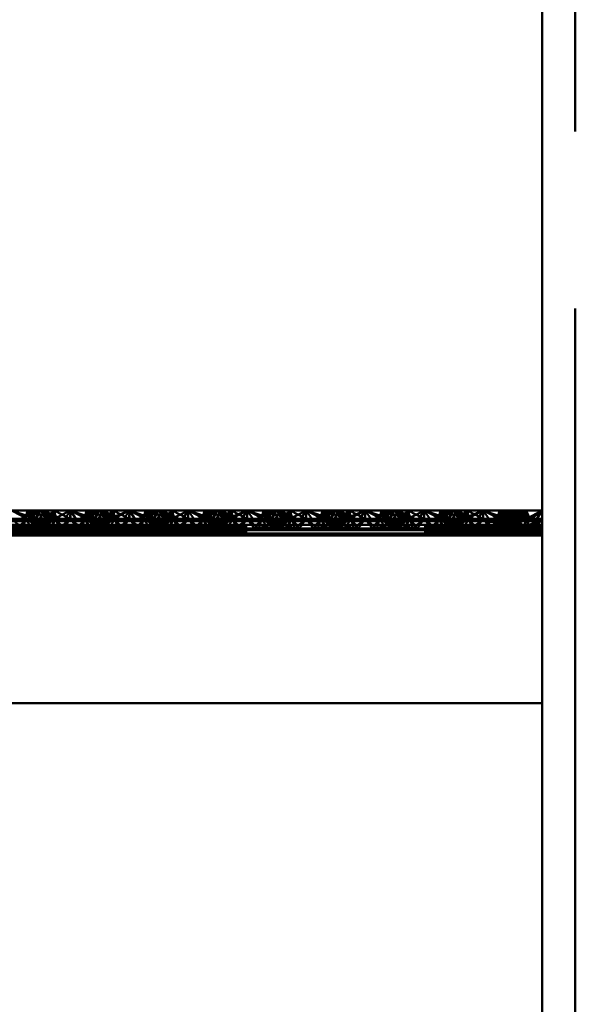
# Paper-space layout 'Layout1' of a CAD drawing. Extents: x -2 to 1033, y -36 to 596.
# Tile 155 of 256: x 374.79 to 377.15, y 415.94 to 420.11. Entities that reach past the tile are written whole.
import ezdxf

# ---------------------------------------------------------------- set-up
doc = ezdxf.new("R2010")
doc.units = 0
doc.linetypes.add('ACAD_ISO02W100', pattern=[15, 12, -3])
doc.linetypes.add('ACAD_ISO04W100', pattern=[30.5, 24, -3, 0.5, -3])
doc.layers.add('SS_ZEBRIKY', color=24, linetype='CONTINUOUS', lineweight=50)

psp = doc.layouts.get("Layout1")

# ---------------------------------------------------------------- linework, layer by layer
at = {"layer": 'SS_ZEBRIKY', "color": 7, "linetype": 'ACAD_ISO04W100', "ltscale": 0.25}
psp.add_line((377.0063, 524.985), (377.0063, 378.385), dxfattribs=at)
at = {"layer": 'SS_ZEBRIKY', "color": 3, "linetype": 'ACAD_ISO02W100', "ltscale": 0.25}
for p, q in [((377.1463, 378.385), (377.1463, 524.985)), ((374.7563, 418.0288), (374.833, 417.9888)), ((374.8253, 418.0288), (374.8163, 417.993)), ((374.8226, 418.0059), (374.8599, 417.993)), ((374.8869, 418.0288), (374.8248, 417.993)), ((374.8248, 417.993), (374.8684, 418.0288)), ((374.8253, 418.0288), (374.833, 417.9888)), ((374.8253, 418.0288), (374.8466, 417.9922)), ((374.8253, 418.0288), (374.8634, 417.993)), ((374.8393, 418.0143), (374.8599, 417.993)), ((374.8516, 418.0204), (374.9369, 417.993)), ((374.8758, 418.0288), (374.8603, 417.993)), ((374.8758, 418.0288), (374.8634, 417.993)), ((374.8684, 418.0288), (374.8863, 417.993)), ((374.8758, 418.0288), (374.8724, 418.021)), ((374.8758, 418.0288), (374.9369, 417.993)), ((374.8758, 418.0288), (374.9389, 417.993)), ((374.8758, 418.0288), (374.9658, 417.993)), ((374.8813, 418.003), (374.8942, 418.0288)), ((374.8869, 418.0288), (374.901, 417.993)), ((374.8869, 418.0288), (374.9024, 417.993)), ((374.9389, 417.993), (374.8942, 418.0288)), ((374.9658, 417.993), (374.8942, 418.0288)), ((374.9374, 418.0288), (374.901, 417.993)), ((374.9374, 418.0288), (374.9463, 417.993)), ((374.9374, 418.0288), (375.0053, 417.993)), ((375.0063, 418.0288), (375.0053, 417.993)), ((375.0063, 418.0288), (375.1099, 417.993)), ((375.0063, 418.0288), (375.0063, 417.993)), ((375.1184, 418.0288), (375.0469, 417.993)), ((375.0663, 417.993), (375.0753, 418.0288)), ((375.0743, 417.993), (375.1369, 418.0288)), ((375.0743, 417.993), (375.1184, 418.0288)), ((375.0748, 417.993), (375.1369, 418.0288)), ((375.0748, 417.993), (375.1184, 418.0288)), ((375.1099, 417.993), (375.0753, 418.0288)), ((375.1869, 417.993), (375.0753, 418.0288)), ((375.1103, 417.993), (375.1258, 418.0288)), ((375.1184, 418.0288), (375.1313, 418.003)), ((375.1869, 417.993), (375.1258, 418.0288)), ((375.2158, 417.993), (375.1258, 418.0288)), ((375.1263, 417.993), (375.1442, 418.0288)), ((375.1493, 417.993), (375.1369, 418.0288)), ((375.1401, 418.0206), (375.1369, 418.0288)), ((375.1524, 417.993), (375.1369, 418.0288)), ((375.1369, 418.0288), (375.1403, 418.021)), ((375.151, 417.993), (375.1401, 418.0206)), ((375.1403, 418.021), (375.1524, 417.993)), ((375.1493, 417.993), (375.1874, 418.0288)), ((375.151, 417.993), (375.1728, 418.0145)), ((375.1661, 417.9922), (375.2563, 418.0288)), ((375.1661, 417.9922), (375.1874, 418.0288)), ((375.1796, 417.9888), (375.2563, 418.0288)), ((375.1963, 417.993), (375.1874, 418.0288)), ((375.1936, 418.0041), (375.1874, 418.0288)), ((375.2563, 418.0288), (375.2303, 417.9888)), ((375.2563, 418.0288), (375.2824, 417.9888)), ((375.2563, 418.0288), (375.333, 417.9888)), ((375.2563, 418.0288), (375.2563, 417.993)), ((375.3253, 418.0288), (375.3163, 417.993)), ((375.3226, 418.0059), (375.3599, 417.993)), ((375.3869, 418.0288), (375.3248, 417.993)), ((375.3248, 417.993), (375.3684, 418.0288)), ((375.3253, 418.0288), (375.333, 417.9888)), ((375.3253, 418.0288), (375.3466, 417.9922)), ((375.3253, 418.0288), (375.3634, 417.993)), ((375.3393, 418.0143), (375.3599, 417.993)), ((375.3516, 418.0204), (375.4369, 417.993)), ((375.3758, 418.0288), (375.3603, 417.993)), ((375.3758, 418.0288), (375.3634, 417.993)), ((375.3684, 418.0288), (375.3863, 417.993)), ((375.3758, 418.0288), (375.3724, 418.021)), ((375.3758, 418.0288), (375.4369, 417.993)), ((375.3758, 418.0288), (375.4389, 417.993)), ((375.3758, 418.0288), (375.4658, 417.993)), ((375.3813, 418.003), (375.3942, 418.0288)), ((375.3869, 418.0288), (375.401, 417.993)), ((375.3869, 418.0288), (375.4024, 417.993)), ((375.4389, 417.993), (375.3942, 418.0288)), ((375.4658, 417.993), (375.3942, 418.0288)), ((375.4374, 418.0288), (375.401, 417.993)), ((375.4374, 418.0288), (375.4463, 417.993)), ((375.4374, 418.0288), (375.5053, 417.993)), ((375.5063, 418.0288), (375.5053, 417.993)), ((375.6099, 417.993), (375.5063, 418.0288)), ((375.5063, 418.0288), (375.5063, 417.993)), ((375.6184, 418.0288), (375.5469, 417.993)), ((375.5663, 417.993), (375.5753, 418.0288)), ((375.6369, 418.0288), (375.5743, 417.993)), ((375.5743, 417.993), (375.6184, 418.0288)), ((375.5748, 417.993), (375.6369, 418.0288)), ((375.5748, 417.993), (375.6184, 418.0288)), ((375.6099, 417.993), (375.5753, 418.0288)), ((375.6869, 417.993), (375.5753, 418.0288)), ((375.6103, 417.993), (375.6258, 418.0288)), ((375.6184, 418.0288), (375.6313, 418.003)), ((375.6869, 417.993), (375.6258, 418.0288)), ((375.7158, 417.993), (375.6258, 418.0288)), ((375.6263, 417.993), (375.6442, 418.0288)), ((375.6493, 417.993), (375.6369, 418.0288)), ((375.6401, 418.0206), (375.6369, 418.0288)), ((375.6369, 418.0288), (375.6403, 418.021)), ((375.6524, 417.993), (375.6369, 418.0288)), ((375.651, 417.993), (375.6401, 418.0206)), ((375.6403, 418.021), (375.6524, 417.993)), ((375.6493, 417.993), (375.6874, 418.0288)), ((375.6728, 418.0145), (375.651, 417.993)), ((375.6661, 417.9922), (375.7563, 418.0288)), ((375.6661, 417.9922), (375.6874, 418.0288)), ((375.6796, 417.9888), (375.7563, 418.0288)), ((375.6963, 417.993), (375.6874, 418.0288)), ((375.6936, 418.0041), (375.6874, 418.0288)), ((375.7563, 418.0288), (375.7303, 417.9888)), ((375.7824, 417.9888), (375.7563, 418.0288)), ((375.7563, 418.0288), (375.833, 417.9888)), ((375.7563, 417.993), (375.7563, 418.0288)), ((375.8253, 418.0288), (375.8163, 417.993)), ((375.8226, 418.0059), (375.8599, 417.993)), ((375.8869, 418.0288), (375.8248, 417.993)), ((375.8248, 417.993), (375.8684, 418.0288)), ((375.833, 417.9888), (375.8253, 418.0288)), ((375.8253, 418.0288), (375.8466, 417.9922)), ((375.8253, 418.0288), (375.8634, 417.993)), ((375.8393, 418.0143), (375.8599, 417.993)), ((375.8516, 418.0204), (375.9369, 417.993)), ((375.8758, 418.0288), (375.8603, 417.993)), ((375.8758, 418.0288), (375.8634, 417.993)), ((375.8684, 418.0288), (375.8863, 417.993)), ((375.8758, 418.0288), (375.8724, 418.021)), ((375.8758, 418.0288), (375.9369, 417.993)), ((375.8758, 418.0288), (375.9389, 417.993)), ((375.8758, 418.0288), (375.9658, 417.993)), ((375.8813, 418.003), (375.8942, 418.0288)), ((375.8869, 418.0288), (375.901, 417.993)), ((375.8869, 418.0288), (375.9024, 417.993)), ((375.9389, 417.993), (375.8942, 418.0288)), ((375.9658, 417.993), (375.8942, 418.0288)), ((375.9374, 418.0288), (375.901, 417.993)), ((375.9374, 418.0288), (375.9463, 417.993)), ((375.9374, 418.0288), (376.0053, 417.993)), ((376.0063, 418.0288), (376.0053, 417.993)), ((376.1099, 417.993), (376.0063, 418.0288)), ((376.0063, 417.993), (376.0063, 418.0288)), ((376.1184, 418.0288), (376.0469, 417.993)), ((376.0663, 417.993), (376.0753, 418.0288)), ((376.1369, 418.0288), (376.0743, 417.993)), ((376.0743, 417.993), (376.1184, 418.0288)), ((376.0748, 417.993), (376.1369, 418.0288)), ((376.0748, 417.993), (376.1184, 418.0288)), ((376.1099, 417.993), (376.0753, 418.0288)), ((376.1869, 417.993), (376.0753, 418.0288)), ((376.1103, 417.993), (376.1258, 418.0288)), ((376.1184, 418.0288), (376.1313, 418.003)), ((376.1869, 417.993), (376.1258, 418.0288)), ((376.2158, 417.993), (376.1258, 418.0288)), ((376.1263, 417.993), (376.1442, 418.0288)), ((376.1493, 417.993), (376.1369, 418.0288)), ((376.1401, 418.0206), (376.1369, 418.0288)), ((376.1524, 417.993), (376.1369, 418.0288)), ((376.1369, 418.0288), (376.1403, 418.021)), ((376.151, 417.993), (376.1401, 418.0206)), ((376.1403, 418.021), (376.1524, 417.993)), ((376.1493, 417.993), (376.1874, 418.0288)), ((376.151, 417.993), (376.1728, 418.0145)), ((376.1661, 417.9922), (376.2563, 418.0288)), ((376.1661, 417.9922), (376.1874, 418.0288)), ((376.1796, 417.9888), (376.2563, 418.0288)), ((376.1936, 418.0041), (376.1874, 418.0288)), ((376.1963, 417.993), (376.1874, 418.0288)), ((376.2563, 418.0288), (376.2303, 417.9888)), ((376.2824, 417.9888), (376.2563, 418.0288)), ((376.2563, 418.0288), (376.333, 417.9888)), ((376.2563, 417.993), (376.2563, 418.0288)), ((376.3253, 418.0288), (376.3163, 417.993)), ((376.3226, 418.0059), (376.3599, 417.993)), ((376.3869, 418.0288), (376.3248, 417.993)), ((376.3248, 417.993), (376.3684, 418.0288)), ((376.3253, 418.0288), (376.333, 417.9888)), ((376.3253, 418.0288), (376.3466, 417.9922)), ((376.3253, 418.0288), (376.3634, 417.993)), ((376.3393, 418.0143), (376.3599, 417.993)), ((376.3516, 418.0204), (376.4369, 417.993)), ((376.3758, 418.0288), (376.3603, 417.993)), ((376.3758, 418.0288), (376.3634, 417.993)), ((376.3684, 418.0288), (376.3863, 417.993)), ((376.3758, 418.0288), (376.3724, 418.021)), ((376.3758, 418.0288), (376.4369, 417.993)), ((376.3758, 418.0288), (376.4389, 417.993)), ((376.3758, 418.0288), (376.4658, 417.993)), ((376.3813, 418.003), (376.3942, 418.0288)), ((376.3869, 418.0288), (376.401, 417.993)), ((376.3869, 418.0288), (376.4024, 417.993)), ((376.4389, 417.993), (376.3942, 418.0288)), ((376.4658, 417.993), (376.3942, 418.0288)), ((376.4374, 418.0288), (376.401, 417.993)), ((376.4374, 418.0288), (376.4463, 417.993)), ((376.4374, 418.0288), (376.5053, 417.993)), ((376.5053, 417.993), (376.5063, 418.0288)), ((376.6099, 417.993), (376.5063, 418.0288)), ((376.5063, 417.993), (376.5063, 418.0288)), ((376.6184, 418.0288), (376.5469, 417.993)), ((376.5663, 417.993), (376.5753, 418.0288)), ((376.5743, 417.993), (376.6369, 418.0288)), ((376.6184, 418.0288), (376.5743, 417.993)), ((376.5748, 417.993), (376.6369, 418.0288)), ((376.5748, 417.993), (376.6184, 418.0288)), ((376.6099, 417.993), (376.5753, 418.0288)), ((376.6869, 417.993), (376.5753, 418.0288)), ((376.6103, 417.993), (376.6258, 418.0288)), ((376.6184, 418.0288), (376.6313, 418.003)), ((376.6869, 417.993), (376.6258, 418.0288)), ((376.7158, 417.993), (376.6258, 418.0288)), ((376.6263, 417.993), (376.6442, 418.0288)), ((376.6493, 417.993), (376.6369, 418.0288)), ((376.6401, 418.0206), (376.6369, 418.0288)), ((376.6369, 418.0288), (376.6403, 418.021)), ((376.6524, 417.993), (376.6369, 418.0288)), ((376.651, 417.993), (376.6401, 418.0206)), ((376.6403, 418.021), (376.6524, 417.993)), ((376.6493, 417.993), (376.6874, 418.0288)), ((376.651, 417.993), (376.6728, 418.0145)), ((376.6661, 417.9922), (376.7563, 418.0288)), ((376.6661, 417.9922), (376.6874, 418.0288)), ((376.6796, 417.9888), (376.7563, 418.0288)), ((376.6963, 417.993), (376.6874, 418.0288)), ((376.6936, 418.0041), (376.6874, 418.0288)), ((376.7303, 417.9888), (376.7563, 418.0288)), ((376.7824, 417.9888), (376.7563, 418.0288)), ((376.7563, 418.0288), (376.833, 417.9888)), ((376.7563, 417.993), (376.7563, 418.0288)), ((376.8869, 418.0288), (376.8044, 417.993)), ((376.8044, 417.993), (376.8684, 418.0288)), ((376.8253, 418.0288), (376.8163, 417.993)), ((376.8228, 418.0059), (376.8599, 417.993)), ((376.833, 417.9888), (376.8253, 418.0288)), ((376.8253, 418.0288), (376.8466, 417.9922)), ((376.8253, 418.0288), (376.8634, 417.993)), ((376.8869, 418.0288), (376.8328, 417.993)), ((376.8599, 417.993), (376.8394, 418.0142)), ((376.8516, 418.0204), (376.8767, 418.0123)), ((376.8758, 418.0288), (376.8603, 417.993)), ((376.8634, 417.993), (376.8758, 418.0288)), ((376.8684, 418.0288), (376.8863, 417.993)), ((376.9369, 417.993), (376.8758, 418.0288)), ((376.8758, 418.0288), (376.9389, 417.993)), ((376.8758, 418.0288), (376.9658, 417.993)), ((376.8767, 418.0123), (376.9369, 417.993)), ((376.9374, 418.0288), (376.8794, 417.993)), ((376.8794, 417.993), (376.8869, 418.0288)), ((376.8813, 418.003), (376.8942, 418.0288)), ((376.8869, 418.0288), (376.9024, 417.993)), ((376.9389, 417.993), (376.8942, 418.0288)), ((376.9658, 417.993), (376.8942, 418.0288)), ((376.9374, 418.0288), (376.9393, 417.993)), ((376.9374, 418.0288), (376.9463, 417.993)), ((377.0063, 418.0288), (376.9393, 417.993)), ((374.7563, 417.993), (374.8048, 417.953)), ((374.7563, 417.9835), (374.833, 417.9888)), ((374.8163, 417.993), (374.7863, 417.953)), ((374.8163, 417.993), (374.8048, 417.953)), ((374.8083, 417.953), (374.9024, 417.993)), ((374.8863, 417.993), (374.8083, 417.953)), ((374.8163, 417.993), (374.8344, 417.9664)), ((374.8163, 417.993), (374.8903, 417.953)), ((374.8163, 417.993), (374.8559, 417.9774)), ((374.9024, 417.993), (374.8183, 417.953)), ((374.8863, 417.993), (374.8183, 417.953)), ((374.833, 417.9888), (374.8466, 417.9922)), ((374.8344, 417.9664), (374.8435, 417.953)), ((374.8448, 417.953), (374.9463, 417.993)), ((374.8448, 417.953), (374.9024, 417.993)), ((374.8634, 417.993), (374.8466, 417.9922)), ((374.8559, 417.9774), (374.9179, 417.953)), ((374.8603, 417.993), (374.8903, 417.953)), ((374.8603, 417.993), (374.8713, 417.9853)), ((374.8603, 417.993), (374.9444, 417.953)), ((374.8745, 417.987), (374.8603, 417.993)), ((374.8713, 417.9853), (374.9179, 417.953)), ((374.9463, 417.993), (374.8724, 417.953)), ((374.9024, 417.993), (374.8724, 417.953)), ((374.9543, 417.953), (374.8745, 417.987)), ((374.8763, 417.993), (374.8813, 418.003)), ((374.8763, 417.993), (374.9444, 417.953)), ((374.8813, 417.9905), (374.8763, 417.993)), ((374.9543, 417.953), (374.8813, 417.9905)), ((374.9024, 417.993), (374.8993, 417.993)), ((374.9463, 417.993), (374.9024, 417.993)), ((374.9161, 417.9922), (375.0966, 417.9922)), ((374.9463, 417.993), (374.9192, 417.953)), ((374.9463, 417.993), (374.9579, 417.953)), ((374.9463, 417.993), (374.9764, 417.953)), ((375.0063, 417.993), (374.9463, 417.993)), ((375.0063, 417.993), (374.9579, 417.953)), ((374.9764, 417.953), (375.0063, 417.993)), ((375.0063, 417.993), (375.0363, 417.953)), ((375.0063, 417.993), (375.0548, 417.953)), ((375.0663, 417.993), (375.0063, 417.993)), ((375.0363, 417.953), (375.0663, 417.993)), ((375.0548, 417.953), (375.0663, 417.993)), ((375.1313, 417.9905), (375.0583, 417.953)), ((375.1382, 417.987), (375.0583, 417.953)), ((375.0663, 417.993), (375.0935, 417.953)), ((375.1403, 417.953), (375.0663, 417.993)), ((375.0663, 417.993), (375.1679, 417.953)), ((375.1103, 417.993), (375.0663, 417.993)), ((375.0683, 417.953), (375.1524, 417.993)), ((375.1363, 417.993), (375.0683, 417.953)), ((375.0948, 417.953), (375.1413, 417.9853)), ((375.0948, 417.953), (375.1568, 417.9774)), ((375.1403, 417.953), (375.1103, 417.993)), ((375.1103, 417.993), (375.1679, 417.953)), ((375.1944, 417.953), (375.1103, 417.993)), ((375.1103, 417.993), (375.2043, 417.953)), ((375.1134, 417.993), (375.1103, 417.993)), ((375.1224, 417.953), (375.1963, 417.993)), ((375.1224, 417.953), (375.1524, 417.993)), ((375.1944, 417.953), (375.1263, 417.993)), ((375.2043, 417.953), (375.1263, 417.993)), ((375.1313, 418.003), (375.1363, 417.993)), ((375.1363, 417.993), (375.1313, 417.9905)), ((375.1524, 417.993), (375.1382, 417.987)), ((375.1413, 417.9853), (375.1524, 417.993)), ((375.1493, 417.993), (375.1661, 417.9922)), ((375.1568, 417.9774), (375.1963, 417.993)), ((375.1661, 417.9922), (375.1796, 417.9888)), ((375.1692, 417.953), (375.1783, 417.9664)), ((375.1783, 417.9664), (375.1963, 417.993)), ((375.1796, 417.9888), (375.2563, 417.9835)), ((375.1963, 417.993), (375.1936, 418.0041)), ((375.2079, 417.953), (375.1963, 417.993)), ((375.1963, 417.993), (375.2264, 417.953)), ((375.2079, 417.953), (375.2563, 417.993)), ((375.2563, 417.993), (375.2264, 417.953)), ((375.2303, 417.9888), (375.2563, 417.9835)), ((375.2563, 417.993), (375.2863, 417.953)), ((375.2563, 417.993), (375.3048, 417.953)), ((375.2563, 417.9835), (375.333, 417.9888)), ((375.2824, 417.9888), (375.2563, 417.9835)), ((375.2863, 417.953), (375.3163, 417.993)), ((375.3163, 417.993), (375.3048, 417.953)), ((375.3083, 417.953), (375.4024, 417.993)), ((375.3863, 417.993), (375.3083, 417.953)), ((375.3163, 417.993), (375.3344, 417.9664)), ((375.3163, 417.993), (375.3903, 417.953)), ((375.3163, 417.993), (375.3559, 417.9774)), ((375.4024, 417.993), (375.3183, 417.953)), ((375.3863, 417.993), (375.3183, 417.953)), ((375.333, 417.9888), (375.3466, 417.9922)), ((375.3344, 417.9664), (375.3435, 417.953)), ((375.3448, 417.953), (375.4463, 417.993)), ((375.3448, 417.953), (375.4024, 417.993)), ((375.3634, 417.993), (375.3466, 417.9922)), ((375.3559, 417.9774), (375.4179, 417.953)), ((375.3603, 417.993), (375.3903, 417.953)), ((375.3603, 417.993), (375.3713, 417.9853)), ((375.3603, 417.993), (375.4444, 417.953)), ((375.3745, 417.987), (375.3603, 417.993)), ((375.3713, 417.9853), (375.4179, 417.953)), ((375.4463, 417.993), (375.3724, 417.953)), ((375.4024, 417.993), (375.3724, 417.953)), ((375.4543, 417.953), (375.3745, 417.987)), ((375.3763, 417.993), (375.3813, 418.003)), ((375.3763, 417.993), (375.4444, 417.953)), ((375.3813, 417.9905), (375.3763, 417.993)), ((375.4543, 417.953), (375.3813, 417.9905)), ((375.4024, 417.993), (375.3993, 417.993)), ((375.4463, 417.993), (375.4024, 417.993)), ((375.4161, 417.9922), (375.5966, 417.9922)), ((375.4463, 417.993), (375.4192, 417.953)), ((375.4463, 417.993), (375.4579, 417.953)), ((375.4463, 417.993), (375.4764, 417.953)), ((375.5063, 417.993), (375.4463, 417.993)), ((375.5063, 417.993), (375.4579, 417.953)), ((375.4764, 417.953), (375.5063, 417.993)), ((375.5363, 417.953), (375.5063, 417.993)), ((375.5548, 417.953), (375.5063, 417.993)), ((375.5663, 417.993), (375.5063, 417.993)), ((375.5363, 417.953), (375.5663, 417.993)), ((375.5548, 417.953), (375.5663, 417.993)), ((375.6313, 417.9905), (375.5583, 417.953)), ((375.6382, 417.987), (375.5583, 417.953)), ((375.5663, 417.993), (375.5935, 417.953)), ((375.6403, 417.953), (375.5663, 417.993)), ((375.5663, 417.993), (375.6679, 417.953)), ((375.6103, 417.993), (375.5663, 417.993)), ((375.5683, 417.953), (375.6524, 417.993)), ((375.5683, 417.953), (375.6363, 417.993)), ((375.5948, 417.953), (375.6413, 417.9853)), ((375.5948, 417.953), (375.6568, 417.9774)), ((375.6403, 417.953), (375.6103, 417.993)), ((375.6103, 417.993), (375.6679, 417.953)), ((375.6944, 417.953), (375.6103, 417.993)), ((375.6103, 417.993), (375.7043, 417.953)), ((375.6134, 417.993), (375.6103, 417.993)), ((375.6224, 417.953), (375.6963, 417.993)), ((375.6224, 417.953), (375.6524, 417.993)), ((375.6944, 417.953), (375.6263, 417.993)), ((375.7043, 417.953), (375.6263, 417.993)), ((375.6313, 418.003), (375.6363, 417.993)), ((375.6363, 417.993), (375.6313, 417.9905)), ((375.6524, 417.993), (375.6382, 417.987)), ((375.6413, 417.9853), (375.6524, 417.993)), ((375.6493, 417.993), (375.6661, 417.9922)), ((375.6568, 417.9774), (375.6963, 417.993)), ((375.6661, 417.9922), (375.6796, 417.9888)), ((375.6692, 417.953), (375.6783, 417.9664)), ((375.6783, 417.9664), (375.6963, 417.993)), ((375.6796, 417.9888), (375.7563, 417.9835)), ((375.6963, 417.993), (375.6936, 418.0041)), ((375.7079, 417.953), (375.6963, 417.993)), ((375.6963, 417.993), (375.7264, 417.953)), ((375.7079, 417.953), (375.7563, 417.993)), ((375.7264, 417.953), (375.7563, 417.993)), ((375.7303, 417.9888), (375.7563, 417.9835)), ((375.7563, 417.993), (375.7863, 417.953)), ((375.7563, 417.993), (375.8048, 417.953)), ((375.7563, 417.9835), (375.833, 417.9888)), ((375.7563, 417.9835), (375.7824, 417.9888)), ((375.7863, 417.953), (375.8163, 417.993)), ((375.8048, 417.953), (375.8163, 417.993)), ((375.8083, 417.953), (375.9024, 417.993)), ((375.8863, 417.993), (375.8083, 417.953)), ((375.8163, 417.993), (375.8344, 417.9664)), ((375.8163, 417.993), (375.8903, 417.953)), ((375.8163, 417.993), (375.8559, 417.9774)), ((375.9024, 417.993), (375.8183, 417.953)), ((375.8863, 417.993), (375.8183, 417.953)), ((375.833, 417.9888), (375.8466, 417.9922)), ((375.8344, 417.9664), (375.8435, 417.953)), ((375.8448, 417.953), (375.9463, 417.993)), ((375.8448, 417.953), (375.9024, 417.993)), ((375.8634, 417.993), (375.8466, 417.9922)), ((375.8559, 417.9774), (375.9179, 417.953)), ((375.8603, 417.993), (375.8903, 417.953)), ((375.8603, 417.993), (375.8713, 417.9853)), ((375.8603, 417.993), (375.9444, 417.953)), ((375.8745, 417.987), (375.8603, 417.993)), ((375.8713, 417.9853), (375.9179, 417.953)), ((375.9463, 417.993), (375.8724, 417.953)), ((375.9024, 417.993), (375.8724, 417.953)), ((375.9543, 417.953), (375.8745, 417.987)), ((375.8763, 417.993), (375.8813, 418.003)), ((375.8763, 417.993), (375.9444, 417.953)), ((375.8813, 417.9905), (375.8763, 417.993)), ((375.9543, 417.953), (375.8813, 417.9905)), ((375.9024, 417.993), (375.8993, 417.993)), ((375.9463, 417.993), (375.9024, 417.993)), ((375.9161, 417.9922), (376.0966, 417.9922)), ((375.9192, 417.953), (375.9463, 417.993)), ((375.9463, 417.993), (375.9579, 417.953)), ((375.9764, 417.953), (375.9463, 417.993)), ((376.0063, 417.993), (375.9463, 417.993)), ((375.9579, 417.953), (376.0063, 417.993)), ((375.9764, 417.953), (376.0063, 417.993)), ((376.0363, 417.953), (376.0063, 417.993)), ((376.0548, 417.953), (376.0063, 417.993)), ((376.0663, 417.993), (376.0063, 417.993)), ((376.0363, 417.953), (376.0663, 417.993)), ((376.0548, 417.953), (376.0663, 417.993)), ((376.1313, 417.9905), (376.0583, 417.953)), ((376.1382, 417.987), (376.0583, 417.953)), ((376.0663, 417.993), (376.0935, 417.953)), ((376.1403, 417.953), (376.0663, 417.993)), ((376.0663, 417.993), (376.1679, 417.953)), ((376.1103, 417.993), (376.0663, 417.993)), ((376.0683, 417.953), (376.1524, 417.993)), ((376.0683, 417.953), (376.1363, 417.993)), ((376.0948, 417.953), (376.1413, 417.9853)), ((376.0948, 417.953), (376.1568, 417.9774)), ((376.1403, 417.953), (376.1103, 417.993)), ((376.1103, 417.993), (376.1679, 417.953)), ((376.1944, 417.953), (376.1103, 417.993)), ((376.1103, 417.993), (376.2043, 417.953)), ((376.1134, 417.993), (376.1103, 417.993)), ((376.1224, 417.953), (376.1963, 417.993)), ((376.1224, 417.953), (376.1524, 417.993)), ((376.1944, 417.953), (376.1263, 417.993)), ((376.2043, 417.953), (376.1263, 417.993)), ((376.1313, 418.003), (376.1363, 417.993)), ((376.1363, 417.993), (376.1313, 417.9905)), ((376.1524, 417.993), (376.1382, 417.987)), ((376.1413, 417.9853), (376.1524, 417.993)), ((376.1661, 417.9922), (376.1493, 417.993)), ((376.1568, 417.9774), (376.1963, 417.993)), ((376.1796, 417.9888), (376.1661, 417.9922)), ((376.1692, 417.953), (376.1783, 417.9664)), ((376.1783, 417.9664), (376.1963, 417.993)), ((376.2563, 417.9835), (376.1796, 417.9888)), ((376.1963, 417.993), (376.1936, 418.0041)), ((376.2079, 417.953), (376.1963, 417.993)), ((376.1963, 417.993), (376.2264, 417.953)), ((376.2079, 417.953), (376.2563, 417.993)), ((376.2264, 417.953), (376.2563, 417.993)), ((376.2303, 417.9888), (376.2563, 417.9835)), ((376.2563, 417.993), (376.2863, 417.953)), ((376.2563, 417.993), (376.3048, 417.953)), ((376.2563, 417.9835), (376.333, 417.9888)), ((376.2563, 417.9835), (376.2824, 417.9888)), ((376.2863, 417.953), (376.3163, 417.993)), ((376.3048, 417.953), (376.3163, 417.993)), ((376.3083, 417.953), (376.4024, 417.993)), ((376.3863, 417.993), (376.3083, 417.953)), ((376.3163, 417.993), (376.3344, 417.9664)), ((376.3163, 417.993), (376.3903, 417.953)), ((376.3163, 417.993), (376.3559, 417.9774)), ((376.4024, 417.993), (376.3183, 417.953)), ((376.3863, 417.993), (376.3183, 417.953)), ((376.333, 417.9888), (376.3466, 417.9922)), ((376.3344, 417.9664), (376.3435, 417.953)), ((376.3448, 417.953), (376.4463, 417.993)), ((376.3448, 417.953), (376.4024, 417.993)), ((376.3634, 417.993), (376.3466, 417.9922)), ((376.3559, 417.9774), (376.4179, 417.953)), ((376.3603, 417.993), (376.3903, 417.953)), ((376.3603, 417.993), (376.3713, 417.9853)), ((376.3603, 417.993), (376.4444, 417.953)), ((376.4543, 417.953), (376.3603, 417.993)), ((376.3713, 417.9853), (376.4179, 417.953)), ((376.4463, 417.993), (376.3724, 417.953)), ((376.4024, 417.993), (376.3724, 417.953)), ((376.3763, 417.993), (376.3813, 418.003)), ((376.3763, 417.993), (376.4444, 417.953)), ((376.3813, 417.9905), (376.3763, 417.993)), ((376.4543, 417.953), (376.3813, 417.9905)), ((376.4024, 417.993), (376.3993, 417.993)), ((376.4463, 417.993), (376.4024, 417.993)), ((376.4161, 417.9922), (376.5966, 417.9922)), ((376.4192, 417.953), (376.4463, 417.993)), ((376.4463, 417.993), (376.4579, 417.953)), ((376.4764, 417.953), (376.4463, 417.993)), ((376.5063, 417.993), (376.4463, 417.993)), ((376.4579, 417.953), (376.5063, 417.993)), ((376.4764, 417.953), (376.5063, 417.993)), ((376.5363, 417.953), (376.5063, 417.993)), ((376.5548, 417.953), (376.5063, 417.993)), ((376.5663, 417.993), (376.5063, 417.993)), ((376.5363, 417.953), (376.5663, 417.993)), ((376.5548, 417.953), (376.5663, 417.993)), ((376.6313, 417.9905), (376.5583, 417.953)), ((376.6382, 417.987), (376.5583, 417.953)), ((376.5663, 417.993), (376.5935, 417.953)), ((376.6403, 417.953), (376.5663, 417.993)), ((376.5663, 417.993), (376.6679, 417.953)), ((376.6103, 417.993), (376.5663, 417.993)), ((376.5683, 417.953), (376.6524, 417.993)), ((376.5683, 417.953), (376.6363, 417.993)), ((376.5948, 417.953), (376.6413, 417.9853)), ((376.5948, 417.953), (376.6568, 417.9774)), ((376.6403, 417.953), (376.6103, 417.993)), ((376.6103, 417.993), (376.6679, 417.953)), ((376.6944, 417.953), (376.6103, 417.993)), ((376.6103, 417.993), (376.7043, 417.953)), ((376.6134, 417.993), (376.6103, 417.993)), ((376.6224, 417.953), (376.6963, 417.993)), ((376.6224, 417.953), (376.6524, 417.993)), ((376.6944, 417.953), (376.6263, 417.993)), ((376.7043, 417.953), (376.6263, 417.993)), ((376.6313, 418.003), (376.6363, 417.993)), ((376.6363, 417.993), (376.6313, 417.9905)), ((376.6524, 417.993), (376.6382, 417.987)), ((376.6413, 417.9853), (376.6524, 417.993)), ((376.6493, 417.993), (376.6661, 417.9922)), ((376.6568, 417.9774), (376.6963, 417.993)), ((376.6661, 417.9922), (376.6796, 417.9888)), ((376.6692, 417.953), (376.6783, 417.9664)), ((376.6783, 417.9664), (376.6963, 417.993)), ((376.6796, 417.9888), (376.7563, 417.9835)), ((376.6963, 417.993), (376.6936, 418.0041)), ((376.7079, 417.953), (376.6963, 417.993)), ((376.6963, 417.993), (376.7264, 417.953)), ((376.7079, 417.953), (376.7563, 417.993)), ((376.7264, 417.953), (376.7563, 417.993)), ((376.7563, 417.9835), (376.7303, 417.9888)), ((376.7563, 417.993), (376.7863, 417.953)), ((376.7563, 417.993), (376.8048, 417.953)), ((376.7563, 417.9835), (376.833, 417.9888)), ((376.7563, 417.9835), (376.7824, 417.9888)), ((376.7563, 417.9835), (377.0063, 417.9837)), ((377.0063, 417.958), (376.7563, 417.9835)), ((376.7863, 417.953), (376.8163, 417.993)), ((376.8163, 417.993), (376.8048, 417.953)), ((376.8113, 417.953), (376.9024, 417.993)), ((376.8863, 417.993), (376.8113, 417.953)), ((376.9024, 417.993), (376.8114, 417.953)), ((376.8863, 417.993), (376.8114, 417.953)), ((376.8163, 417.993), (376.8349, 417.9656)), ((376.8163, 417.993), (376.8903, 417.953)), ((376.8566, 417.9772), (376.8163, 417.993)), ((376.833, 417.9888), (376.8466, 417.9922)), ((376.833, 417.9888), (377.0063, 417.9837)), ((376.8349, 417.9656), (376.8435, 417.953)), ((376.8466, 417.9922), (377.0063, 417.993)), ((376.8466, 417.9922), (376.8634, 417.993)), ((377.0063, 417.9837), (376.8466, 417.9922)), ((376.8497, 417.953), (376.9463, 417.993)), ((376.8497, 417.953), (376.9024, 417.993)), ((376.9463, 417.993), (376.8501, 417.953)), ((376.9024, 417.993), (376.8501, 417.953)), ((376.9179, 417.953), (376.8566, 417.9772)), ((376.8603, 417.993), (376.8903, 417.953)), ((376.8716, 417.9852), (376.8603, 417.993)), ((376.8603, 417.993), (376.9444, 417.953)), ((376.8603, 417.993), (376.8748, 417.9869)), ((376.9179, 417.953), (376.8716, 417.9852)), ((376.8748, 417.9869), (376.9543, 417.953)), ((376.8763, 417.993), (376.8813, 418.003)), ((376.9444, 417.953), (376.8763, 417.993)), ((376.8814, 417.9904), (376.8763, 417.993)), ((376.9543, 417.953), (376.8814, 417.9904)), ((376.9024, 417.993), (376.8993, 417.993)), ((376.9463, 417.993), (376.9024, 417.993)), ((376.9192, 417.953), (376.9463, 417.993)), ((377.0063, 417.993), (376.9196, 417.953)), ((376.9463, 417.993), (376.9196, 417.953)), ((376.9471, 417.953), (376.9463, 417.993)), ((377.0063, 417.993), (376.9463, 417.993)), ((376.9471, 417.953), (377.0063, 417.993)), ((376.9764, 417.953), (377.0063, 417.993)), ((369.0063, 417.958), (377.0063, 417.958)), ((377.0063, 417.9454), (369.0063, 417.9454)), ((369.0063, 417.939), (377.0063, 417.939)), ((369.0063, 417.938), (377.0063, 417.938)), ((377.0063, 417.9313), (369.0063, 417.9313)), ((374.5935, 417.953), (374.9192, 417.953)), ((374.7563, 417.9454), (374.8435, 417.953)), ((374.9192, 417.953), (375.0063, 417.9454)), ((374.9192, 417.953), (374.9764, 417.953)), ((374.9764, 417.953), (375.0063, 417.9454)), ((374.9764, 417.953), (375.0363, 417.953)), ((375.0935, 417.953), (375.0063, 417.9454)), ((375.0063, 417.9454), (375.0363, 417.953)), ((375.0363, 417.953), (375.0935, 417.953)), ((375.0935, 417.953), (375.4192, 417.953)), ((375.2563, 417.9454), (375.1692, 417.953)), ((375.2264, 417.953), (375.2563, 417.9454)), ((375.2563, 417.9454), (375.3435, 417.953)), ((375.2863, 417.953), (375.2563, 417.9454)), ((375.4192, 417.953), (375.5063, 417.9454)), ((375.4192, 417.953), (375.4764, 417.953)), ((375.5063, 417.9454), (375.4764, 417.953)), ((375.4764, 417.953), (375.5363, 417.953)), ((375.5935, 417.953), (375.5063, 417.9454)), ((375.5063, 417.9454), (375.5363, 417.953)), ((375.5363, 417.953), (375.5935, 417.953)), ((375.5935, 417.953), (375.9192, 417.953)), ((375.7563, 417.9454), (375.6692, 417.953)), ((375.7264, 417.953), (375.7563, 417.9454)), ((375.7563, 417.9454), (375.8435, 417.953)), ((375.7563, 417.9454), (375.7863, 417.953)), ((375.9192, 417.953), (376.0063, 417.9454)), ((375.9192, 417.953), (375.9764, 417.953)), ((376.0063, 417.9454), (375.9764, 417.953)), ((375.9764, 417.953), (376.0363, 417.953)), ((376.0935, 417.953), (376.0063, 417.9454)), ((376.0063, 417.9454), (376.0363, 417.953)), ((376.0363, 417.953), (376.0935, 417.953)), ((376.0935, 417.953), (376.4192, 417.953)), ((376.2563, 417.9454), (376.1692, 417.953)), ((376.2264, 417.953), (376.2563, 417.9454)), ((376.2563, 417.9454), (376.3435, 417.953)), ((376.2563, 417.9454), (376.2863, 417.953)), ((376.4192, 417.953), (376.5063, 417.9454)), ((376.4192, 417.953), (376.4764, 417.953)), ((376.5063, 417.9454), (376.4764, 417.953)), ((376.4764, 417.953), (376.5363, 417.953)), ((376.5935, 417.953), (376.5063, 417.9454)), ((376.5063, 417.9454), (376.5363, 417.953)), ((376.5363, 417.953), (376.5935, 417.953)), ((376.5935, 417.953), (376.9192, 417.953)), ((376.6692, 417.953), (376.7563, 417.9454)), ((376.7264, 417.953), (376.7563, 417.9454)), ((376.7563, 417.9454), (376.8435, 417.953)), ((376.7563, 417.9454), (376.7863, 417.953)), ((376.7563, 417.9454), (377.0063, 417.949)), ((377.0063, 417.938), (376.7563, 417.9454)), ((376.8435, 417.953), (377.0063, 417.949)), ((377.0063, 417.9454), (376.9192, 417.953)), ((376.9192, 417.953), (376.9471, 417.953)), ((377.0063, 417.9454), (376.9471, 417.953)), ((376.9471, 417.953), (376.9764, 417.953)), ((377.0063, 417.9454), (376.9764, 417.953)), ((376.9764, 417.953), (377.0063, 417.953))]:
    psp.add_line(p, q, dxfattribs=at)
at = {"layer": 'SS_ZEBRIKY', "color": 1, "linetype": 'Continuous', "ltscale": 0.25}
psp.add_line((377.0063, 420.885), (377.0063, 378.385), dxfattribs=at)
at = {"layer": 'SS_ZEBRIKY', "color": 7, "linetype": 'Continuous', "ltscale": 0.25}
for p, q in [((374.7563, 418.0288), (374.8226, 418.0059)), ((374.8253, 418.0288), (374.7563, 418.0288)), ((374.8684, 418.0288), (374.7969, 417.993)), ((374.8869, 418.0288), (374.8243, 417.993)), ((374.8243, 417.993), (374.8684, 418.0288)), ((374.8253, 418.0288), (374.8393, 418.0143)), ((374.8253, 418.0288), (374.8516, 418.0204)), ((374.8684, 418.0288), (374.8253, 418.0288)), ((374.8869, 418.0288), (374.8684, 418.0288)), ((374.8993, 417.993), (374.8869, 418.0288)), ((374.9374, 418.0288), (374.8869, 418.0288)), ((374.8993, 417.993), (374.9374, 418.0288)), ((374.9161, 417.9922), (374.9374, 418.0288)), ((374.9296, 417.9888), (375.0063, 418.0288)), ((374.9296, 417.9888), (374.9374, 418.0288)), ((375.0063, 418.0288), (374.9374, 418.0288)), ((375.0063, 418.0288), (374.9803, 417.9888)), ((375.0324, 417.9888), (375.0063, 418.0288)), ((375.0063, 418.0288), (375.083, 417.9888)), ((375.0063, 418.0288), (375.0966, 417.9922)), ((375.0753, 418.0288), (375.0063, 418.0288)), ((375.0753, 418.0288), (375.0966, 417.9922)), ((375.0753, 418.0288), (375.1134, 417.993)), ((375.1258, 418.0288), (375.0753, 418.0288)), ((375.1258, 418.0288), (375.1134, 417.993)), ((375.1258, 418.0288), (375.1889, 417.993)), ((375.1442, 418.0288), (375.1258, 418.0288)), ((375.1442, 418.0288), (375.1889, 417.993)), ((375.2158, 417.993), (375.1442, 418.0288)), ((375.1874, 418.0288), (375.1442, 418.0288)), ((375.1728, 418.0145), (375.1874, 418.0288)), ((375.1874, 418.0288), (375.2553, 417.993)), ((375.2563, 418.0288), (375.1874, 418.0288)), ((375.2553, 417.993), (375.2563, 418.0288)), ((375.2563, 418.0288), (375.3226, 418.0059)), ((375.3253, 418.0288), (375.2563, 418.0288)), ((375.3684, 418.0288), (375.2969, 417.993)), ((375.3869, 418.0288), (375.3243, 417.993)), ((375.3243, 417.993), (375.3684, 418.0288)), ((375.3253, 418.0288), (375.3393, 418.0143)), ((375.3253, 418.0288), (375.3516, 418.0204)), ((375.3684, 418.0288), (375.3253, 418.0288)), ((375.3869, 418.0288), (375.3684, 418.0288)), ((375.3993, 417.993), (375.3869, 418.0288)), ((375.4374, 418.0288), (375.3869, 418.0288)), ((375.3993, 417.993), (375.4374, 418.0288)), ((375.4161, 417.9922), (375.4374, 418.0288)), ((375.4296, 417.9888), (375.5063, 418.0288)), ((375.4296, 417.9888), (375.4374, 418.0288)), ((375.5063, 418.0288), (375.4374, 418.0288)), ((375.4803, 417.9888), (375.5063, 418.0288)), ((375.5324, 417.9888), (375.5063, 418.0288)), ((375.5063, 418.0288), (375.583, 417.9888)), ((375.5063, 418.0288), (375.5966, 417.9922)), ((375.5753, 418.0288), (375.5063, 418.0288)), ((375.5753, 418.0288), (375.5966, 417.9922)), ((375.5753, 418.0288), (375.6134, 417.993)), ((375.6258, 418.0288), (375.5753, 418.0288)), ((375.6258, 418.0288), (375.6134, 417.993)), ((375.6258, 418.0288), (375.6889, 417.993)), ((375.6442, 418.0288), (375.6258, 418.0288)), ((375.6442, 418.0288), (375.6889, 417.993)), ((375.7158, 417.993), (375.6442, 418.0288)), ((375.6874, 418.0288), (375.6442, 418.0288)), ((375.6874, 418.0288), (375.6728, 418.0145)), ((375.7553, 417.993), (375.6874, 418.0288)), ((375.7563, 418.0288), (375.6874, 418.0288)), ((375.7553, 417.993), (375.7563, 418.0288)), ((375.7563, 418.0288), (375.8226, 418.0059)), ((375.8253, 418.0288), (375.7563, 418.0288)), ((375.8684, 418.0288), (375.7969, 417.993)), ((375.8243, 417.993), (375.8869, 418.0288)), ((375.8243, 417.993), (375.8684, 418.0288)), ((375.8253, 418.0288), (375.8393, 418.0143)), ((375.8253, 418.0288), (375.8516, 418.0204)), ((375.8684, 418.0288), (375.8253, 418.0288)), ((375.8869, 418.0288), (375.8684, 418.0288)), ((375.8993, 417.993), (375.8869, 418.0288)), ((375.9374, 418.0288), (375.8869, 418.0288)), ((375.8993, 417.993), (375.9374, 418.0288)), ((375.9161, 417.9922), (375.9374, 418.0288)), ((375.9296, 417.9888), (376.0063, 418.0288)), ((375.9296, 417.9888), (375.9374, 418.0288)), ((376.0063, 418.0288), (375.9374, 418.0288)), ((375.9803, 417.9888), (376.0063, 418.0288)), ((376.0324, 417.9888), (376.0063, 418.0288)), ((376.0063, 418.0288), (376.083, 417.9888)), ((376.0063, 418.0288), (376.0966, 417.9922)), ((376.0753, 418.0288), (376.0063, 418.0288)), ((376.0753, 418.0288), (376.0966, 417.9922)), ((376.0753, 418.0288), (376.1134, 417.993)), ((376.1258, 418.0288), (376.0753, 418.0288)), ((376.1258, 418.0288), (376.1134, 417.993)), ((376.1258, 418.0288), (376.1889, 417.993)), ((376.1442, 418.0288), (376.1258, 418.0288)), ((376.1442, 418.0288), (376.1889, 417.993)), ((376.2158, 417.993), (376.1442, 418.0288)), ((376.1874, 418.0288), (376.1442, 418.0288)), ((376.1728, 418.0145), (376.1874, 418.0288)), ((376.2553, 417.993), (376.1874, 418.0288)), ((376.2563, 418.0288), (376.1874, 418.0288)), ((376.2553, 417.993), (376.2563, 418.0288)), ((376.2563, 418.0288), (376.3226, 418.0059)), ((376.3253, 418.0288), (376.2563, 418.0288)), ((376.3684, 418.0288), (376.2969, 417.993)), ((376.3243, 417.993), (376.3869, 418.0288)), ((376.3243, 417.993), (376.3684, 418.0288)), ((376.3253, 418.0288), (376.3393, 418.0143)), ((376.3253, 418.0288), (376.3516, 418.0204)), ((376.3684, 418.0288), (376.3253, 418.0288)), ((376.3869, 418.0288), (376.3684, 418.0288)), ((376.3993, 417.993), (376.3869, 418.0288)), ((376.4374, 418.0288), (376.3869, 418.0288)), ((376.3993, 417.993), (376.4374, 418.0288)), ((376.4161, 417.9922), (376.4374, 418.0288)), ((376.4296, 417.9888), (376.5063, 418.0288)), ((376.4296, 417.9888), (376.4374, 418.0288)), ((376.5063, 418.0288), (376.4374, 418.0288)), ((376.4803, 417.9888), (376.5063, 418.0288)), ((376.5324, 417.9888), (376.5063, 418.0288)), ((376.5063, 418.0288), (376.583, 417.9888)), ((376.5063, 418.0288), (376.5966, 417.9922)), ((376.5753, 418.0288), (376.5063, 418.0288)), ((376.5753, 418.0288), (376.5966, 417.9922)), ((376.5753, 418.0288), (376.6134, 417.993)), ((376.6258, 418.0288), (376.5753, 418.0288)), ((376.6258, 418.0288), (376.6134, 417.993)), ((376.6258, 418.0288), (376.6889, 417.993)), ((376.6442, 418.0288), (376.6258, 418.0288)), ((376.6889, 417.993), (376.6442, 418.0288)), ((376.7158, 417.993), (376.6442, 418.0288)), ((376.6874, 418.0288), (376.6442, 418.0288)), ((376.6728, 418.0145), (376.6874, 418.0288)), ((376.7553, 417.993), (376.6874, 418.0288)), ((376.7563, 418.0288), (376.6874, 418.0288)), ((376.7553, 417.993), (376.7563, 418.0288)), ((376.7563, 418.0288), (376.8228, 418.0059)), ((376.8253, 418.0288), (376.7563, 418.0288)), ((376.8684, 418.0288), (376.7972, 417.993)), ((376.8121, 417.993), (376.8869, 418.0288)), ((376.8121, 417.993), (376.8684, 418.0288)), ((376.8394, 418.0142), (376.8253, 418.0288)), ((376.8253, 418.0288), (376.8516, 418.0204)), ((376.8684, 418.0288), (376.8253, 418.0288)), ((376.9374, 418.0288), (376.8473, 417.993)), ((376.8473, 417.993), (376.8869, 418.0288)), ((376.8869, 418.0288), (376.8684, 418.0288)), ((376.9374, 418.0288), (376.8869, 418.0288)), ((376.9374, 418.0288), (376.8993, 417.993)), ((376.9161, 417.9922), (376.9374, 418.0288)), ((376.9296, 417.9888), (376.9374, 418.0288)), ((376.9546, 417.9888), (376.9374, 418.0288)), ((377.0063, 418.0288), (376.9374, 418.0288)), ((376.9546, 417.9888), (377.0063, 418.0288)), ((376.9803, 417.9888), (377.0063, 418.0288)), ((377.0063, 417.9835), (369.0063, 417.9835)), ((369.0063, 417.9679), (377.0063, 417.9679)), ((374.583, 417.9888), (374.9296, 417.9888)), ((374.5966, 417.9922), (374.9161, 417.9922)), ((374.8993, 417.993), (374.6134, 417.993)), ((374.9161, 417.9922), (374.8993, 417.993)), ((374.9161, 417.9922), (374.9296, 417.9888)), ((374.9296, 417.9888), (375.0063, 417.9835)), ((374.9296, 417.9888), (374.9803, 417.9888)), ((374.9803, 417.9888), (375.0063, 417.9835)), ((374.9803, 417.9888), (375.0324, 417.9888)), ((375.083, 417.9888), (375.0063, 417.9835)), ((375.0063, 417.9835), (375.0324, 417.9888)), ((375.0324, 417.9888), (375.083, 417.9888)), ((375.0966, 417.9922), (375.083, 417.9888)), ((375.083, 417.9888), (375.4296, 417.9888)), ((375.1134, 417.993), (375.0966, 417.9922)), ((375.0966, 417.9922), (375.4161, 417.9922)), ((375.3993, 417.993), (375.1134, 417.993)), ((375.4161, 417.9922), (375.3993, 417.993)), ((375.4161, 417.9922), (375.4296, 417.9888)), ((375.4296, 417.9888), (375.5063, 417.9835)), ((375.4296, 417.9888), (375.4803, 417.9888)), ((375.5063, 417.9835), (375.4803, 417.9888)), ((375.4803, 417.9888), (375.5324, 417.9888)), ((375.5063, 417.9835), (375.583, 417.9888)), ((375.5063, 417.9835), (375.5324, 417.9888)), ((375.5324, 417.9888), (375.583, 417.9888)), ((375.583, 417.9888), (375.5966, 417.9922)), ((375.583, 417.9888), (375.9296, 417.9888)), ((375.5966, 417.9922), (375.6134, 417.993)), ((375.5966, 417.9922), (375.9161, 417.9922)), ((375.8993, 417.993), (375.6134, 417.993)), ((375.9161, 417.9922), (375.8993, 417.993)), ((375.9161, 417.9922), (375.9296, 417.9888)), ((375.9296, 417.9888), (376.0063, 417.9835)), ((375.9296, 417.9888), (375.9803, 417.9888)), ((376.0063, 417.9835), (375.9803, 417.9888)), ((375.9803, 417.9888), (376.0324, 417.9888)), ((376.0063, 417.9835), (376.083, 417.9888)), ((376.0063, 417.9835), (376.0324, 417.9888)), ((376.0324, 417.9888), (376.083, 417.9888)), ((376.083, 417.9888), (376.0966, 417.9922)), ((376.083, 417.9888), (376.4296, 417.9888)), ((376.0966, 417.9922), (376.1134, 417.993)), ((376.0966, 417.9922), (376.4161, 417.9922)), ((376.3993, 417.993), (376.1134, 417.993)), ((376.4161, 417.9922), (376.3993, 417.993)), ((376.4161, 417.9922), (376.4296, 417.9888)), ((376.4296, 417.9888), (376.5063, 417.9835)), ((376.4296, 417.9888), (376.4803, 417.9888)), ((376.5063, 417.9835), (376.4803, 417.9888)), ((376.4803, 417.9888), (376.5324, 417.9888)), ((376.5063, 417.9835), (376.583, 417.9888)), ((376.5063, 417.9835), (376.5324, 417.9888)), ((376.5324, 417.9888), (376.583, 417.9888)), ((376.583, 417.9888), (376.5966, 417.9922)), ((376.583, 417.9888), (376.9296, 417.9888)), ((376.5966, 417.9922), (376.6134, 417.993)), ((376.5966, 417.9922), (376.9161, 417.9922)), ((376.8993, 417.993), (376.6134, 417.993)), ((376.9161, 417.9922), (376.8993, 417.993)), ((376.9161, 417.9922), (376.9296, 417.9888)), ((376.9296, 417.9888), (377.0063, 417.9835)), ((376.9296, 417.9888), (376.9546, 417.9888)), ((377.0063, 417.9835), (376.9546, 417.9888)), ((376.9546, 417.9888), (376.9803, 417.9888)), ((377.0063, 417.9835), (376.9803, 417.9888)), ((376.9803, 417.9888), (377.0063, 417.9888)), ((369.0063, 417.9469), (377.0063, 417.9469)), ((377.0063, 417.923), (369.0063, 417.923)), ((369.0063, 417.213), (377.0063, 417.213))]:
    psp.add_line(p, q, dxfattribs=at)

doc.saveas('drawing.dxf')
